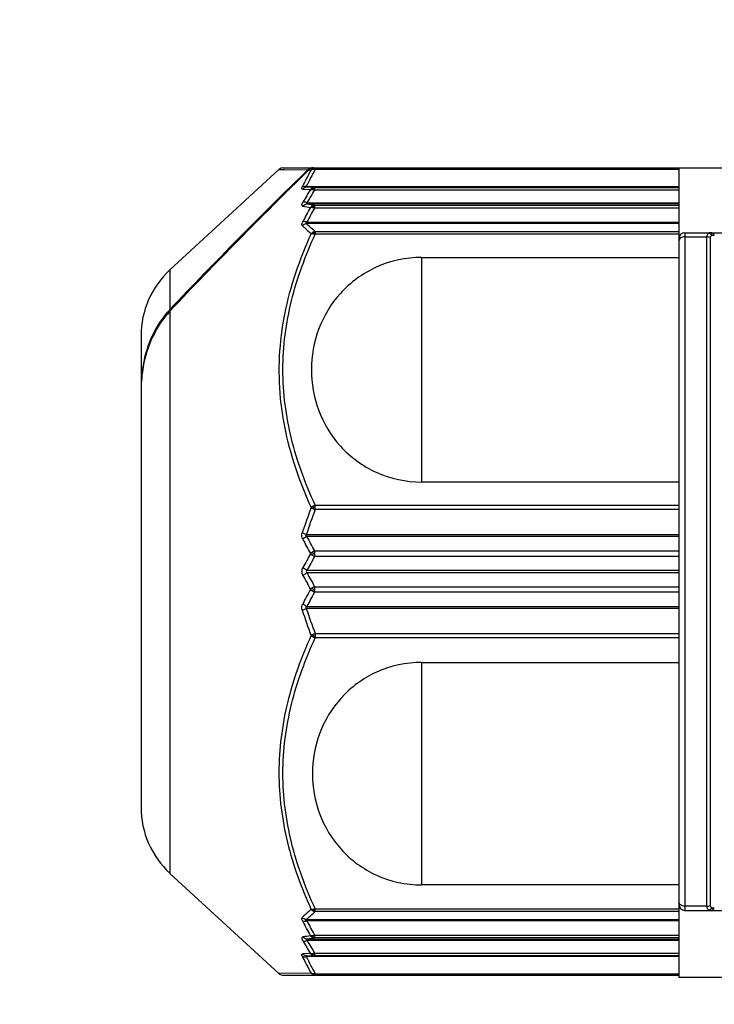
# Model space of a CAD drawing. Header units: millimetres. Extents: x 28 to 5852, y 59 to 4130.
# Tile 20 of 30: x 4226 to 4249, y 1249 to 1281. Entities that reach past the tile are written whole.
import ezdxf

# ---------------------------------------------------------------- set-up
doc = ezdxf.new("R2010")
doc.units = ezdxf.units.MM
for name, color, linetype in [('CABLE_PBL189', 7, 'Continuous'), ('COVER_J_ABL186', 7, 'Continuous'), ('오른쪽_16_VBL184', 7, 'Continuous')]:
    doc.layers.add(name, color=color, linetype=linetype)

# ---------------------------------------------------------------- blocks, each defined once
blk = doc.blocks.new('CABLE_PBL189', base_point=(1141.043, 835.995))
at = {"layer": 'CABLE_PBL189', "color": 7}
for p, q in [((1126.612, 846.088), (1130.258, 849.442)), ((1130.393, 849.495), (1145.643, 849.495)), ((1143.643, 849.495), (1143.643, 822.421)), ((1131.191, 847.681), (1143.643, 847.681)), ((1143.843, 847.327), (1146.143, 847.327)), ((1135.03, 846.501), (1143.643, 846.501)), ((1125.643, 843.88), (1125.643, 828.109)), ((1143.643, 838.989), (1135.03, 838.989)), ((1143.643, 837.162), (1131.191, 837.162)), ((1131.191, 834.828), (1143.643, 834.828)), ((1135.03, 832.957), (1143.643, 832.957)), ((1126.612, 825.902), (1130.258, 822.547)), ((1143.643, 825.515), (1135.03, 825.515)), ((1143.843, 824.662), (1145.643, 824.662)), ((1143.643, 824.309), (1131.191, 824.309)), ((1130.393, 822.495), (1143.643, 822.495)), ((1145.643, 822.421), (1143.643, 822.421))]:
    blk.add_line(p, q, dxfattribs=at)
at = {"layer": 'CABLE_PBL189', "color": 2}
for p, q in [((1130.257, 849.442), (1131.225, 849.433)), ((1130.257, 849.442), (1130.447, 849.44)), ((1131.263, 849.432), (1131.337, 849.432)), ((1131.264, 849.433), (1131.337, 849.432)), ((1131.472, 849.495), (1131.472, 849.444)), ((1143.643, 849.444), (1131.472, 849.444)), ((1131.055, 848.781), (1131.316, 848.773)), ((1131.175, 848.873), (1143.643, 848.873)), ((1131.452, 848.842), (1131.191, 848.848)), ((1131.452, 848.842), (1143.643, 848.842)), ((1131.452, 848.842), (1131.452, 848.755)), ((1143.643, 848.755), (1131.452, 848.755)), ((1131.198, 848.332), (1143.643, 848.332)), ((1143.643, 848.289), (1131.198, 848.289)), ((1131.452, 848.249), (1143.643, 848.249)), ((1131.452, 848.249), (1131.452, 848.152)), ((1143.643, 848.152), (1131.452, 848.152)), ((1143.643, 847.637), (1131.175, 847.637)), ((1131.472, 847.368), (1143.643, 847.368)), ((1131.472, 847.368), (1131.472, 847.278)), ((1143.643, 847.278), (1131.472, 847.278)), ((1143.843, 847.327), (1143.843, 824.662)), ((1143.843, 847.188), (1144.583, 847.188)), ((1144.583, 824.801), (1144.583, 847.188)), ((1144.694, 847.164), (1144.694, 824.825)), ((1144.817, 847.249), (1144.829, 847.249)), ((1135.03, 846.501), (1135.03, 838.989)), ((1126.612, 846.088), (1126.612, 844.762)), ((1126.612, 844.704), (1126.612, 825.902)), ((1131.472, 838.211), (1143.643, 838.211)), ((1131.472, 838.07), (1131.472, 838.211)), ((1143.643, 838.07), (1131.472, 838.07)), ((1131.175, 837.232), (1143.643, 837.232)), ((1131.452, 836.685), (1143.643, 836.685)), ((1131.452, 836.685), (1131.452, 836.587)), ((1131.452, 836.587), (1131.452, 836.501)), ((1143.643, 836.501), (1131.452, 836.501)), ((1131.198, 836.038), (1143.643, 836.038)), ((1143.643, 835.952), (1131.198, 835.952)), ((1131.452, 835.489), (1143.643, 835.489)), ((1131.452, 835.489), (1131.452, 835.402)), ((1131.452, 835.402), (1131.452, 835.396)), ((1131.452, 835.396), (1131.452, 835.304)), ((1143.643, 835.304), (1131.452, 835.304)), ((1143.643, 834.758), (1131.175, 834.758)), ((1131.472, 833.919), (1143.643, 833.919)), ((1131.472, 833.919), (1131.472, 833.778)), ((1143.643, 833.778), (1131.472, 833.778)), ((1135.03, 832.957), (1135.03, 825.515)), ((1131.472, 824.711), (1143.643, 824.711)), ((1131.472, 824.656), (1131.472, 824.711)), ((1131.472, 824.621), (1131.472, 824.656)), ((1143.643, 824.621), (1131.472, 824.621)), ((1144.583, 824.801), (1143.843, 824.801)), ((1144.817, 824.74), (1144.829, 824.74)), ((1131.175, 824.353), (1143.643, 824.353)), ((1131.198, 823.701), (1143.643, 823.701)), ((1143.643, 823.658), (1131.198, 823.658)), ((1131.452, 823.838), (1143.643, 823.838)), ((1131.452, 823.838), (1131.452, 823.74)), ((1143.643, 823.74), (1131.452, 823.74)), ((1131.316, 823.217), (1131.055, 823.209)), ((1143.643, 823.116), (1131.175, 823.116)), ((1131.191, 823.142), (1131.452, 823.147)), ((1131.452, 823.234), (1143.643, 823.234)), ((1131.452, 823.234), (1131.452, 823.147)), ((1143.643, 823.147), (1131.452, 823.147)), ((1131.337, 822.558), (1130.257, 822.548)), ((1131.421, 822.514), (1131.413, 822.521)), ((1131.472, 822.546), (1143.643, 822.546)), ((1131.472, 822.546), (1131.472, 822.495))]:
    blk.add_line(p, q, dxfattribs=at)
at = {"layer": 'CABLE_PBL189', "color": 7}
for points in [[(1130.393, 849.495), (1130.328, 849.483), (1130.273, 849.455), (1130.257, 849.442)], [(1130.257, 822.548), (1130.274, 822.534), (1130.328, 822.506), (1130.393, 822.495)]]:
    blk.add_lwpolyline(points, dxfattribs=at)
at = {"layer": 'CABLE_PBL189', "color": 2}
for centre, radius, start, end in [((1139.402, 844.886), 9.258, 150.5917, 154.5932), ((1139.51, 844.889), 9.239, 150.4612, 154.4528), ((1131.413, 849.198), 0.253, 78.6687, 82.3775), ((1131.413, 849.195), 0.256, 76.5874, 78.676), ((1146.406, 839.49), 17.717, 148.4011, 150.0043), ((1146.546, 839.422), 17.747, 148.2706, 149.8648), ((1135.438, 874.831), 26.879, 260.9241, 261.4716), ((1146.868, 839.295), 17.907, 150.2754, 152.0063), ((1135.395, 873.748), 25.897, 260.3689, 260.938), ((1146.992, 839.228), 17.92, 150.1349, 151.8564), ((1144.706, 847.229), 0.0982, 82.8574, 89.9804), ((1147.086, 832.124), 16.856, 159.1183, 162.1702), ((1146.986, 832.094), 16.625, 158.9324, 161.9995), ((1131.749, 838.862), 0.838, 245.295, 250.7413), ((1131.466, 837.159), 0.984, 89.6249, 92.6033), ((1147.316, 845.579), 18.35, 207.6093, 209.3199), ((1147.275, 845.666), 18.194, 207.8663, 209.5771), ((1148.762, 826.821), 19.996, 150.7448, 152.2692), ((1148.722, 826.729), 19.843, 150.4989, 152.0231), ((1131.62, 836.289), 0.431, 112.9231, 124.2469), ((1131.653, 836.947), 0.489, 235.6619, 245.7102), ((1131.402, 830.371), 6.223, 89.5451, 90.0213), ((1148.76, 845.168), 19.994, 207.7312, 209.2559), ((1148.722, 845.26), 19.843, 207.9767, 209.5009), ((1131.653, 835.043), 0.489, 114.2903, 124.338), ((1147.314, 826.411), 18.348, 150.68, 152.3907), ((1147.275, 826.324), 18.194, 150.4228, 152.1336), ((1131.62, 835.701), 0.431, 235.7532, 247.0717), ((1131.402, 841.617), 6.222, 269.9787, 270.455), ((1147.086, 839.865), 16.857, 197.8298, 200.8817), ((1146.986, 839.895), 16.625, 198.0004, 201.068), ((1131.749, 833.128), 0.838, 109.253, 114.705), ((1131.466, 834.831), 0.984, 267.3979, 270.3763), ((1146.869, 832.695), 17.909, 207.9937, 209.7244), ((1146.992, 832.761), 17.92, 208.1435, 209.865), ((1135.399, 798.225), 25.914, 99.0634, 99.6321), ((1146.406, 832.5), 17.717, 209.996, 211.5992), ((1135.438, 797.159), 26.879, 98.5284, 99.0758), ((1146.547, 832.567), 17.747, 210.135, 211.7291), ((1139.402, 827.104), 9.258, 205.4068, 209.4083), ((1139.51, 827.101), 9.239, 205.547, 209.5381)]:
    blk.add_arc(centre, radius, start, end, dxfattribs=at)
at = {"layer": 'CABLE_PBL189', "color": 7}
for centre, radius, start, end in [((1131.381, 849.266), 0.229, 90.0393, 104.7236), ((1131.419, 849.265), 0.23, 90.0318, 104.7164), ((1143.843, 847.127), 0.2, 90, 180), ((1128.643, 843.88), 3, 132.6188, 179.9987), ((1128.866, 842.634), 3.1, 136.6493, 137.4927), ((1130.353, 842.1), 4.709, 173.0067, 179.0319), ((1130.04, 842.136), 4.394, 170.006, 172.9696), ((1130.601, 842.092), 4.958, 178.9894, 180.0002), ((1130.757, 842.009), 5.114, 179.0659, 179.9994), ((1128.643, 828.11), 3, 180.0025, 227.3812), ((1143.843, 824.862), 0.2, 180, 270)]:
    blk.add_arc(centre, radius, start, end, dxfattribs=at)
for points in [[(1131.225, 849.433), (1129.664, 847.9), (1128.114, 846.353), (1126.612, 844.762)], [(1131.263, 849.432), (1129.688, 847.882), (1128.124, 846.317), (1126.612, 844.704)], [(1131.225, 849.433), (1131.252, 849.459), (1131.287, 849.478), (1131.322, 849.487)], [(1131.308, 849.466), (1131.292, 849.457), (1131.277, 849.445), (1131.263, 849.432)], [(1131.361, 849.487), (1131.342, 849.482), (1131.324, 849.475), (1131.308, 849.466)], [(1125.717, 842.851), (1125.671, 842.601), (1125.648, 842.346), (1125.644, 842.092)]]:
    blk.add_open_spline(points, degree=3, dxfattribs=at)
at = {"layer": 'CABLE_PBL189', "color": 2}
for points in [[(1131.337, 849.432), (1131.354, 849.451), (1131.375, 849.467), (1131.398, 849.478)], [(1131.337, 849.432), (1131.355, 849.442), (1131.377, 849.448), (1131.398, 849.45)], [(1131.398, 849.478), (1131.421, 849.489), (1131.447, 849.495), (1131.472, 849.495)], [(1131.398, 849.45), (1131.404, 849.459), (1131.411, 849.47), (1131.422, 849.472)], [(1131.398, 849.45), (1131.414, 849.451), (1131.431, 849.451), (1131.447, 849.449)], [(1131.421, 849.475), (1131.432, 849.478), (1131.443, 849.48), (1131.454, 849.481)], [(1131.191, 848.848), (1131.14, 848.848), (1131.087, 848.82), (1131.055, 848.781)], [(1131.377, 848.824), (1131.354, 848.812), (1131.333, 848.794), (1131.316, 848.773)], [(1131.316, 848.773), (1131.336, 848.779), (1131.357, 848.779), (1131.377, 848.776)], [(1131.452, 848.842), (1131.426, 848.842), (1131.4, 848.836), (1131.377, 848.824)], [(1131.4, 848.813), (1131.393, 848.818), (1131.386, 848.823), (1131.377, 848.824)], [(1131.377, 848.776), (1131.403, 848.773), (1131.428, 848.765), (1131.452, 848.755)], [(1131.4, 848.813), (1131.417, 848.817), (1131.434, 848.819), (1131.452, 848.819)], [(1131.063, 848.216), (1131.094, 848.257), (1131.147, 848.287), (1131.198, 848.289)], [(1131.377, 848.228), (1131.353, 848.215), (1131.332, 848.196), (1131.316, 848.174)], [(1131.452, 848.249), (1131.426, 848.248), (1131.4, 848.241), (1131.377, 848.228)], [(1131.4, 848.214), (1131.393, 848.219), (1131.386, 848.225), (1131.377, 848.228)], [(1131.377, 848.174), (1131.403, 848.17), (1131.428, 848.162), (1131.452, 848.152)], [(1131.4, 848.214), (1131.417, 848.217), (1131.434, 848.22), (1131.452, 848.22)], [(1131.039, 847.567), (1131.073, 847.604), (1131.124, 847.632), (1131.175, 847.637)], [(1131.398, 847.345), (1131.375, 847.332), (1131.354, 847.314), (1131.337, 847.294)], [(1131.337, 847.294), (1131.357, 847.297), (1131.378, 847.296), (1131.398, 847.294)], [(1131.472, 847.368), (1131.446, 847.366), (1131.421, 847.357), (1131.398, 847.345)], [(1131.398, 847.294), (1131.404, 847.306), (1131.412, 847.318), (1131.421, 847.328)], [(1131.398, 847.294), (1131.423, 847.291), (1131.448, 847.286), (1131.472, 847.278)], [(1131.421, 847.328), (1131.438, 847.332), (1131.455, 847.334), (1131.472, 847.334)], [(1144.646, 847.315), (1144.674, 847.31), (1144.702, 847.296), (1144.724, 847.277)], [(1144.706, 847.327), (1144.691, 847.327), (1144.677, 847.326), (1144.664, 847.322)], [(1144.694, 847.164), (1144.66, 847.181), (1144.621, 847.188), (1144.583, 847.188)], [(1144.724, 847.277), (1144.736, 847.266), (1144.747, 847.254), (1144.757, 847.241)], [(1144.757, 847.241), (1144.776, 847.247), (1144.796, 847.249), (1144.817, 847.249)], [(1131.398, 838.179), (1131.376, 838.166), (1131.355, 838.151), (1131.337, 838.133)], [(1131.337, 838.133), (1131.356, 838.121), (1131.377, 838.11), (1131.398, 838.1)], [(1131.472, 838.211), (1131.446, 838.203), (1131.421, 838.192), (1131.398, 838.179)], [(1131.398, 838.179), (1131.405, 838.166), (1131.413, 838.154), (1131.421, 838.142)], [(1131.398, 838.1), (1131.405, 838.114), (1131.412, 838.128), (1131.422, 838.141)], [(1131.191, 837.162), (1131.175, 837.172), (1131.158, 837.192), (1131.162, 837.211)], [(1131.162, 837.211), (1131.164, 837.219), (1131.169, 837.226), (1131.175, 837.232)], [(1131.377, 836.645), (1131.355, 836.63), (1131.334, 836.613), (1131.316, 836.593)], [(1131.316, 836.593), (1131.335, 836.574), (1131.355, 836.558), (1131.377, 836.543)], [(1131.4, 836.594), (1131.392, 836.611), (1131.384, 836.628), (1131.377, 836.645)], [(1131.377, 836.543), (1131.384, 836.56), (1131.392, 836.577), (1131.4, 836.594)], [(1131.03, 835.995), (1131.03, 836.04), (1131.042, 836.086), (1131.063, 836.126)], [(1131.063, 835.864), (1131.042, 835.904), (1131.029, 835.95), (1131.03, 835.995)], [(1131.377, 835.447), (1131.355, 835.432), (1131.335, 835.415), (1131.316, 835.396)], [(1131.4, 835.395), (1131.392, 835.412), (1131.384, 835.429), (1131.377, 835.447)], [(1131.316, 835.396), (1131.334, 835.377), (1131.355, 835.36), (1131.377, 835.345)], [(1131.377, 835.345), (1131.384, 835.362), (1131.392, 835.379), (1131.4, 835.395)], [(1131.398, 833.889), (1131.377, 833.88), (1131.356, 833.869), (1131.337, 833.857)], [(1131.337, 833.857), (1131.355, 833.839), (1131.376, 833.823), (1131.398, 833.811)], [(1131.398, 833.81), (1131.405, 833.823), (1131.413, 833.835), (1131.421, 833.848)], [(1131.398, 833.811), (1131.421, 833.797), (1131.446, 833.786), (1131.472, 833.778)], [(1131.421, 833.848), (1131.413, 833.861), (1131.404, 833.874), (1131.4, 833.888)], [(1131.337, 824.696), (1131.354, 824.675), (1131.375, 824.658), (1131.398, 824.645)], [(1131.398, 824.696), (1131.378, 824.694), (1131.357, 824.693), (1131.337, 824.696)], [(1131.472, 824.711), (1131.448, 824.704), (1131.423, 824.699), (1131.398, 824.696)], [(1131.398, 824.696), (1131.404, 824.684), (1131.41, 824.671), (1131.421, 824.664)], [(1131.398, 824.645), (1131.407, 824.65), (1131.415, 824.656), (1131.422, 824.663)], [(1131.398, 824.645), (1131.421, 824.632), (1131.446, 824.624), (1131.472, 824.621)], [(1131.421, 824.661), (1131.438, 824.658), (1131.455, 824.656), (1131.472, 824.656)], [(1144.583, 824.801), (1144.621, 824.801), (1144.66, 824.809), (1144.694, 824.825)], [(1144.646, 824.675), (1144.632, 824.682), (1144.619, 824.693), (1144.609, 824.706)], [(1144.686, 824.688), (1144.674, 824.682), (1144.66, 824.677), (1144.646, 824.675)], [(1144.646, 824.675), (1144.664, 824.666), (1144.685, 824.662), (1144.706, 824.662)], [(1144.757, 824.748), (1144.738, 824.723), (1144.714, 824.701), (1144.686, 824.688)], [(1144.706, 824.662), (1144.735, 824.662), (1144.765, 824.678), (1144.786, 824.698)], [(1144.718, 824.662), (1144.733, 824.662), (1144.747, 824.666), (1144.76, 824.671)], [(1144.817, 824.74), (1144.796, 824.741), (1144.776, 824.742), (1144.757, 824.748)], [(1144.76, 824.671), (1144.79, 824.685), (1144.814, 824.712), (1144.829, 824.74)], [(1144.786, 824.698), (1144.798, 824.711), (1144.808, 824.725), (1144.817, 824.74)], [(1131.175, 824.353), (1131.124, 824.358), (1131.073, 824.385), (1131.039, 824.423)], [(1131.198, 823.701), (1131.147, 823.703), (1131.094, 823.733), (1131.063, 823.773)], [(1131.316, 823.815), (1131.332, 823.793), (1131.353, 823.774), (1131.377, 823.761)], [(1131.452, 823.838), (1131.428, 823.828), (1131.403, 823.82), (1131.377, 823.816)], [(1131.377, 823.761), (1131.386, 823.764), (1131.393, 823.77), (1131.4, 823.776)], [(1131.377, 823.761), (1131.4, 823.749), (1131.426, 823.741), (1131.452, 823.74)], [(1131.4, 823.776), (1131.417, 823.772), (1131.434, 823.77), (1131.452, 823.77)], [(1131.191, 823.142), (1131.14, 823.142), (1131.087, 823.17), (1131.055, 823.209)], [(1131.316, 823.217), (1131.333, 823.196), (1131.354, 823.178), (1131.377, 823.165)], [(1131.377, 823.213), (1131.357, 823.211), (1131.336, 823.211), (1131.316, 823.217)], [(1131.452, 823.234), (1131.428, 823.224), (1131.403, 823.217), (1131.377, 823.213)], [(1131.377, 823.165), (1131.386, 823.167), (1131.393, 823.172), (1131.4, 823.177)], [(1131.377, 823.165), (1131.4, 823.154), (1131.426, 823.147), (1131.452, 823.147)], [(1131.4, 823.177), (1131.417, 823.173), (1131.434, 823.171), (1131.452, 823.171)], [(1131.337, 822.558), (1131.353, 822.538), (1131.375, 822.523), (1131.398, 822.512)], [(1131.398, 822.54), (1131.377, 822.541), (1131.355, 822.547), (1131.337, 822.558)], [(1131.422, 822.539), (1131.414, 822.539), (1131.406, 822.539), (1131.398, 822.54)], [(1131.398, 822.511), (1131.405, 822.511), (1131.414, 822.512), (1131.421, 822.514)], [(1131.398, 822.512), (1131.421, 822.501), (1131.447, 822.495), (1131.472, 822.495)], [(1131.421, 822.514), (1131.438, 822.51), (1131.455, 822.508), (1131.472, 822.508)], [(1131.472, 822.546), (1131.456, 822.542), (1131.439, 822.539), (1131.422, 822.539)]]:
    blk.add_open_spline(points, degree=3, dxfattribs=at)
for points, knots in [([(1131.398, 849.478), (1131.401, 849.479), (1131.406, 849.479), (1131.412, 849.478), (1131.414, 849.477)], [0, 0, 0, 0, 0.468153, 1, 1, 1, 1]), ([(1131.414, 849.477), (1131.416, 849.476), (1131.418, 849.475), (1131.42, 849.474), (1131.422, 849.473)], [0, 0, 0, 0, 0.467084, 1, 1, 1, 1]), ([(1131.454, 849.481), (1131.457, 849.481), (1131.463, 849.482), (1131.469, 849.482), (1131.472, 849.482)], [0, 0, 0, 0, 0.45786, 1, 1, 1, 1]), ([(1131.055, 848.781), (1131.049, 848.781), (1131.035, 848.783), (1131.017, 848.814), (1131.031, 848.84), (1131.039, 848.858)], [0, 0, 0, 0, 0.207195, 0.393147, 1, 1, 1, 1]), ([(1131.175, 848.873), (1131.162, 848.876), (1131.117, 848.882), (1131.068, 848.875), (1131.039, 848.858)], [0, 0, 0, 0, 0.271259, 1, 1, 1, 1]), ([(1131.191, 848.848), (1131.181, 848.848), (1131.152, 848.846), (1131.168, 848.869), (1131.175, 848.873)], [0, 0, 0, 0, 0.548941, 1, 1, 1, 1]), ([(1131.377, 848.776), (1131.379, 848.78), (1131.385, 848.793), (1131.394, 848.805), (1131.4, 848.813)], [0, 0, 0, 0, 0.298737, 1, 1, 1, 1]), ([(1131.063, 848.216), (1131.054, 848.218), (1131.034, 848.226), (1131.027, 848.261), (1131.039, 848.302), (1131.053, 848.331), (1131.063, 848.347)], [0, 0, 0, 0, 0.175924, 0.365134, 0.639149, 1, 1, 1, 1]), ([(1131.198, 848.332), (1131.186, 848.337), (1131.143, 848.351), (1131.094, 848.357), (1131.063, 848.347)], [0, 0, 0, 0, 0.28785, 1, 1, 1, 1]), ([(1131.198, 848.289), (1131.187, 848.289), (1131.145, 848.3), (1131.185, 848.325), (1131.198, 848.332)], [0, 0, 0, 0, 0.437901, 1, 1, 1, 1]), ([(1131.316, 848.174), (1131.321, 848.175), (1131.341, 848.178), (1131.362, 848.177), (1131.377, 848.174)], [0, 0, 0, 0, 0.215151, 1, 1, 1, 1]), ([(1131.377, 848.174), (1131.379, 848.178), (1131.385, 848.192), (1131.394, 848.205), (1131.4, 848.214)], [0, 0, 0, 0, 0.297183, 1, 1, 1, 1]), ([(1131.039, 847.567), (1131.033, 847.572), (1131.012, 847.617), (1131.037, 847.666), (1131.055, 847.7)], [0, 0, 0, 0, 0.176553, 1, 1, 1, 1]), ([(1131.191, 847.681), (1131.178, 847.686), (1131.135, 847.7), (1131.087, 847.708), (1131.055, 847.7)], [0, 0, 0, 0, 0.287391, 1, 1, 1, 1]), ([(1131.191, 847.681), (1131.18, 847.674), (1131.162, 847.667), (1131.161, 847.643), (1131.17, 847.638), (1131.175, 847.637)], [0, 0, 0, 0, 0.588785, 0.779398, 1, 1, 1, 1]), ([(1131.472, 847.368), (1131.446, 847.39), (1131.344, 847.477), (1131.245, 847.567), (1131.174, 847.637)], [0, 0, 0, 0, 0.257059, 1, 1, 1, 1]), ([(1131.337, 847.294), (1130.943, 846.432), (1130.315, 844.635), (1130.211, 842.72), (1130.303, 841.787)], [0, 0, 0, 0, 0.502579, 1, 1, 1, 1]), ([(1131.472, 838.211), (1131.144, 838.926), (1130.598, 840.401), (1130.291, 842.745), (1130.598, 845.088), (1131.144, 846.564), (1131.472, 847.278)], [0, 0, 0, 0, 0.251636, 0.499987, 0.748352, 1, 1, 1, 1]), ([(1131.039, 847.567), (1131.062, 847.544), (1131.158, 847.449), (1131.259, 847.36), (1131.337, 847.294)], [0, 0, 0, 0, 0.242978, 1, 1, 1, 1]), ([(1131.421, 847.328), (1131.416, 847.333), (1131.41, 847.338), (1131.402, 847.342), (1131.4, 847.342)], [0, 0, 0, 0, 0.84332, 1, 1, 1, 1]), ([(1144.583, 847.188), (1144.582, 847.203), (1144.586, 847.251), (1144.616, 847.3), (1144.646, 847.315)], [0, 0, 0, 0, 0.307557, 1, 1, 1, 1]), ([(1144.664, 847.322), (1144.661, 847.321), (1144.655, 847.319), (1144.649, 847.316), (1144.646, 847.315)], [0, 0, 0, 0, 0.503211, 1, 1, 1, 1]), ([(1144.817, 847.249), (1144.811, 847.259), (1144.788, 847.295), (1144.748, 847.323), (1144.718, 847.327)], [0, 0, 0, 0, 0.276526, 1, 1, 1, 1]), ([(1144.829, 847.249), (1144.823, 847.261), (1144.798, 847.3), (1144.751, 847.327), (1144.718, 847.327)], [0, 0, 0, 0, 0.284584, 1, 1, 1, 1]), ([(1143.843, 847.188), (1143.794, 847.188), (1143.702, 847.169), (1143.643, 847.083), (1143.643, 847.044)], [0, 0, 0, 0, 0.556295, 1, 1, 1, 1]), ([(1144.757, 847.241), (1144.74, 847.236), (1144.706, 847.22), (1144.694, 847.182), (1144.694, 847.164)], [0, 0, 0, 0, 0.493286, 1, 1, 1, 1]), ([(1130.303, 841.787), (1130.334, 841.473), (1130.521, 840.216), (1130.942, 839.001), (1131.337, 838.133)], [0, 0, 0, 0, 0.248626, 1, 1, 1, 1]), ([(1131.055, 837.075), (1131.048, 837.09), (1131.02, 837.157), (1131.023, 837.234), (1131.039, 837.286)], [0, 0, 0, 0, 0.240041, 1, 1, 1, 1]), ([(1131.175, 837.232), (1131.162, 837.235), (1131.116, 837.251), (1131.071, 837.269), (1131.039, 837.286)], [0, 0, 0, 0, 0.267568, 1, 1, 1, 1]), ([(1131.191, 837.162), (1131.152, 837.147), (1131.105, 837.119), (1131.064, 837.084), (1131.055, 837.075)], [0, 0, 0, 0, 0.768478, 1, 1, 1, 1]), ([(1131.198, 836.038), (1131.16, 836.054), (1131.112, 836.082), (1131.071, 836.117), (1131.063, 836.126)], [0, 0, 0, 0, 0.772049, 1, 1, 1, 1]), ([(1131.063, 835.864), (1131.071, 835.872), (1131.112, 835.908), (1131.16, 835.935), (1131.198, 835.952)], [0, 0, 0, 0, 0.227946, 1, 1, 1, 1]), ([(1131.198, 836.038), (1131.183, 836.029), (1131.148, 835.995), (1131.183, 835.961), (1131.198, 835.952)], [0, 0, 0, 0, 0.498857, 1, 1, 1, 1]), ([(1131.039, 834.704), (1131.022, 834.755), (1131.02, 834.833), (1131.047, 834.899), (1131.055, 834.915)], [0, 0, 0, 0, 0.759976, 1, 1, 1, 1]), ([(1131.191, 834.827), (1131.152, 834.843), (1131.105, 834.87), (1131.064, 834.906), (1131.055, 834.915)], [0, 0, 0, 0, 0.768482, 1, 1, 1, 1]), ([(1131.191, 834.828), (1131.179, 834.821), (1131.153, 834.801), (1131.165, 834.768), (1131.175, 834.758)], [0, 0, 0, 0, 0.492642, 1, 1, 1, 1]), ([(1131.039, 834.704), (1131.049, 834.709), (1131.092, 834.73), (1131.138, 834.747), (1131.175, 834.758)], [0, 0, 0, 0, 0.218716, 1, 1, 1, 1]), ([(1131.337, 833.857), (1131.008, 833.134), (1130.462, 831.64), (1130.155, 829.272), (1130.462, 826.906), (1131.008, 825.416), (1131.337, 824.696)], [0, 0, 0, 0, 0.251748, 0.500528, 0.748996, 1, 1, 1, 1]), ([(1131.472, 824.711), (1131.144, 825.426), (1130.598, 826.901), (1130.291, 829.245), (1130.598, 831.588), (1131.144, 833.064), (1131.472, 833.778)], [0, 0, 0, 0, 0.251637, 0.49999, 0.748353, 1, 1, 1, 1]), ([(1143.843, 824.801), (1143.794, 824.801), (1143.702, 824.821), (1143.643, 824.906), (1143.643, 824.946)], [0, 0, 0, 0, 0.556295, 1, 1, 1, 1]), ([(1131.337, 824.696), (1131.31, 824.674), (1131.208, 824.586), (1131.11, 824.494), (1131.039, 824.423)], [0, 0, 0, 0, 0.256975, 1, 1, 1, 1]), ([(1131.175, 824.353), (1131.198, 824.376), (1131.294, 824.468), (1131.394, 824.556), (1131.472, 824.621)], [0, 0, 0, 0, 0.242909, 1, 1, 1, 1]), ([(1144.609, 824.706), (1144.605, 824.711), (1144.588, 824.74), (1144.582, 824.775), (1144.583, 824.801)], [0, 0, 0, 0, 0.218367, 1, 1, 1, 1]), ([(1144.694, 824.825), (1144.694, 824.807), (1144.706, 824.77), (1144.74, 824.753), (1144.757, 824.748)], [0, 0, 0, 0, 0.506779, 1, 1, 1, 1]), ([(1131.055, 824.289), (1131.048, 824.303), (1131.029, 824.342), (1131.018, 824.401), (1131.039, 824.423)], [0, 0, 0, 0, 0.338418, 1, 1, 1, 1]), ([(1131.191, 824.309), (1131.178, 824.304), (1131.135, 824.289), (1131.087, 824.282), (1131.055, 824.289)], [0, 0, 0, 0, 0.287386, 1, 1, 1, 1]), ([(1131.191, 824.309), (1131.18, 824.315), (1131.162, 824.323), (1131.161, 824.347), (1131.17, 824.352), (1131.175, 824.353)], [0, 0, 0, 0, 0.588742, 0.779851, 1, 1, 1, 1]), ([(1131.063, 823.642), (1131.054, 823.659), (1131.039, 823.688), (1131.027, 823.728), (1131.034, 823.764), (1131.054, 823.772), (1131.063, 823.773)], [0, 0, 0, 0, 0.360441, 0.634719, 0.824076, 1, 1, 1, 1]), ([(1131.063, 823.642), (1131.072, 823.64), (1131.117, 823.632), (1131.164, 823.644), (1131.198, 823.658)], [0, 0, 0, 0, 0.205083, 1, 1, 1, 1]), ([(1131.198, 823.701), (1131.186, 823.7), (1131.145, 823.689), (1131.185, 823.665), (1131.198, 823.658)], [0, 0, 0, 0, 0.441162, 1, 1, 1, 1]), ([(1131.377, 823.816), (1131.372, 823.815), (1131.351, 823.812), (1131.331, 823.812), (1131.316, 823.815)], [0, 0, 0, 0, 0.284597, 1, 1, 1, 1]), ([(1131.4, 823.776), (1131.394, 823.785), (1131.385, 823.797), (1131.379, 823.811), (1131.377, 823.816)], [0, 0, 0, 0, 0.702816, 1, 1, 1, 1]), ([(1131.039, 823.132), (1131.031, 823.149), (1131.017, 823.176), (1131.035, 823.207), (1131.049, 823.209), (1131.055, 823.209)], [0, 0, 0, 0, 0.606929, 0.79258, 1, 1, 1, 1]), ([(1131.039, 823.132), (1131.048, 823.126), (1131.091, 823.108), (1131.14, 823.109), (1131.175, 823.116)], [0, 0, 0, 0, 0.226699, 1, 1, 1, 1]), ([(1131.191, 823.142), (1131.181, 823.142), (1131.152, 823.144), (1131.168, 823.121), (1131.175, 823.116)], [0, 0, 0, 0, 0.549118, 1, 1, 1, 1]), ([(1131.4, 823.177), (1131.394, 823.184), (1131.385, 823.196), (1131.379, 823.209), (1131.377, 823.213)], [0, 0, 0, 0, 0.701264, 1, 1, 1, 1]), ([(1131.406, 822.529), (1131.405, 822.531), (1131.402, 822.535), (1131.401, 822.539), (1131.4, 822.541)], [0, 0, 0, 0, 0.471564, 1, 1, 1, 1]), ([(1131.413, 822.521), (1131.411, 822.523), (1131.409, 822.525), (1131.407, 822.528), (1131.406, 822.529)], [0, 0, 0, 0, 0.489494, 1, 1, 1, 1])]:
    blk.add_open_spline(points, degree=3, knots=knots, dxfattribs=at)
at = {"layer": 'CABLE_PBL189', "color": 7}
for points, knots in [([(1135.03, 846.501), (1134.512, 846.501), (1133.486, 846.28), (1132.259, 845.379), (1131.508, 844.135), (1131.343, 843.201), (1131.343, 842.745)], [0, 0, 0, 0, 0.267149, 0.52242, 0.764741, 1, 1, 1, 1]), ([(1126.581, 844.729), (1126.35, 844.477), (1125.971, 843.895), (1125.771, 843.234), (1125.712, 842.898)], [0, 0, 0, 0, 0.499831, 1, 1, 1, 1]), ([(1126.612, 844.704), (1126.375, 844.452), (1125.984, 843.863), (1125.778, 843.192), (1125.717, 842.851)], [0, 0, 0, 0, 0.499718, 1, 1, 1, 1]), ([(1131.343, 842.745), (1131.343, 842.289), (1131.508, 841.355), (1132.259, 840.11), (1133.486, 839.209), (1134.512, 838.989), (1135.03, 838.989)], [0, 0, 0, 0, 0.235234, 0.47756, 0.732881, 1, 1, 1, 1]), ([(1135.03, 832.957), (1134.517, 832.957), (1133.5, 832.739), (1132.284, 831.846), (1131.54, 830.613), (1131.377, 829.688), (1131.377, 829.236)], [0, 0, 0, 0, 0.267146, 0.522419, 0.764742, 1, 1, 1, 1]), ([(1131.377, 829.236), (1131.377, 828.784), (1131.54, 827.859), (1132.284, 826.626), (1133.5, 825.733), (1134.517, 825.515), (1135.03, 825.515)], [0, 0, 0, 0, 0.235232, 0.477561, 0.732883, 1, 1, 1, 1])]:
    blk.add_open_spline(points, degree=3, knots=knots, dxfattribs=at)
blk = doc.blocks.new('COVER_J_ABL186', base_point=(1178.643, 844.495))
at = {"layer": 'CABLE_PBL189'}
blk.add_blockref('CABLE_PBL189', (1141.043, 835.995), dxfattribs=at)
blk = doc.blocks.new('오른쪽_16_VBL184', base_point=(1244.293, 1237.995))
at = {"layer": 'COVER_J_ABL186'}
blk.add_blockref('COVER_J_ABL186', (1178.643, 844.495), dxfattribs=at)

msp = doc.modelspace()

# ---------------------------------------------------------------- linework, layer by layer
at = {"ltscale": 1000}
msp.add_arc((4392.5, 1374.993), 725, 97.928142, 262.071858, dxfattribs=at)

# ---------------------------------------------------------------- block references
at = {"layer": '오른쪽_16_VBL184'}
msp.add_blockref('오른쪽_16_VBL184', (4348.35, 1664.993), dxfattribs=at)

doc.saveas('drawing.dxf')
